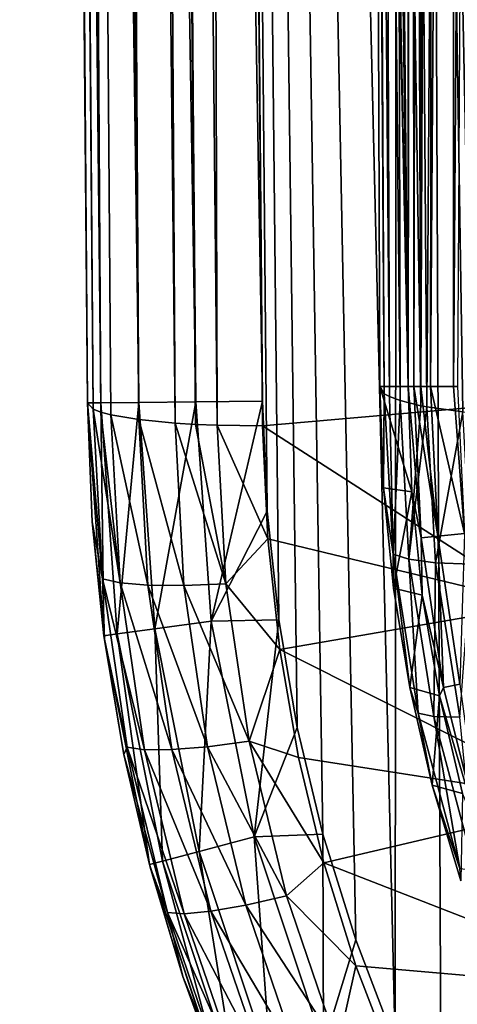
# Model space of a CAD drawing. Header units: metres. Extents: x -104 to 104, y -111 to 38.
# Tile 6 of 256: x -16.58 to -12.83, y -100.29 to -91.86. Entities that reach past the tile are written whole.
import ezdxf

# ---------------------------------------------------------------- set-up
doc = ezdxf.new("R2010")
doc.units = ezdxf.units.M
doc.layers.add('solid_509367_AD153', color=7, linetype='CONTINUOUS')

msp = doc.modelspace()

# ---------------------------------------------------------------- linework, layer by layer
at = {"layer": 'solid_509367_AD153'}
for points in [[(-13.306856, -22.336416, 19), (-15.078767, -28.81238, 19), (-13.366148, -100.621399, 19)], [(-13.306856, -22.336416, 19), (-13.366148, -100.621399, 19), (-12.973445, -101.476456, 19)], [(-13.306856, -22.336416, 19), (-12.020095, -103.109848, 19), (-11.469076, -103.872032, 19)], [(-11.061666, -23.528255, 19), (-13.306856, -22.336416, 19), (-11.469076, -103.872032, 19)], [(-13.306856, -22.336416, 19), (-12.523104, -102.308563, 19), (-12.020095, -103.109848, 19)], [(-13.306856, -22.336416, 19), (-12.973445, -101.476456, 19), (-12.523104, -102.308563, 19)], [(-16.138969, -28.821632, 18.561077), (-16.464533, -28.824472, 18.074024), (-15.560261, -95.135185, 18.561077)], [(-15.651682, -28.817379, 18.886271), (-16.138969, -28.821632, 18.561077), (-15.072972, -95.130928, 18.886271)], [(-16.138969, -28.821632, 18.561077), (-15.560261, -95.135185, 18.561077), (-15.072972, -95.130928, 18.886271)], [(-15.651682, -28.817379, 18.886271), (-14.500057, -95.125931, 19), (-15.078767, -28.81238, 19)], [(-15.651682, -28.817379, 18.886271), (-15.072972, -95.130928, 18.886271), (-14.500057, -95.125931, 19)], [(-15.078767, -28.81238, 19), (-13.703911, -99.736122, 19), (-13.366148, -100.621399, 19)], [(-15.078767, -28.81238, 19), (-13.984571, -98.830017, 19), (-13.703911, -99.736122, 19)], [(-15.078767, -28.81238, 19), (-14.204238, -97.916931, 19), (-13.984571, -98.830017, 19)], [(-15.078767, -28.81238, 19), (-14.362865, -96.997032, 19), (-14.204238, -97.916931, 19)], [(-15.078767, -28.81238, 19), (-14.461473, -96.066704, 19), (-14.362865, -96.997032, 19)], [(-15.078767, -28.81238, 19), (-14.500057, -95.125931, 19), (-14.461473, -96.066704, 19)], [(-16.464533, -28.824472, 18.074024), (-16.578709, -28.82547, 17.5), (-15.885823, -95.138023, 18.074024)], [(-16.578709, -28.82547, 17.5), (-16.578709, -28.82547, -14.70081), (-16, -95.139023, -5.381048)], [(-16.505285, -28.889103, -15.158151), (-16, -95.139023, -5.381048), (-16.578709, -28.82547, -14.70081)], [(-16, -95.139023, 17.5), (-16.578709, -28.82547, 17.5), (-16, -95.139023, -5.381048)], [(-15.885823, -95.138023, 18.074024), (-16.578709, -28.82547, 17.5), (-16, -95.139023, 17.5)], [(-16.505285, -28.889103, -15.158151), (-15.948905, -95.192352, -5.763708), (-16, -95.139023, -5.381048)], [(-16.505285, -28.889103, -15.158151), (-16.464012, -28.904299, -15.268829), (-15.948905, -95.192352, -5.763708)], [(-16.464533, -28.824472, 18.074024), (-15.885823, -95.138023, 18.074024), (-15.560261, -95.135185, 18.561077)], [(-16.464012, -28.904299, -15.268829), (-15.885302, -95.21785, -5.949071), (-15.948905, -95.192352, -5.763708)], [(-16.464012, -28.904299, -15.268829), (-16.292158, -28.945486, -15.572569), (-15.885302, -95.21785, -5.949071)], [(-16.292158, -28.945486, -15.572569), (-15.560588, -95.282631, -6.4302), (-15.799027, -95.241432, -6.12222)], [(-16.292158, -28.945486, -15.572569), (-16.138748, -28.969154, -15.750506), (-15.560588, -95.282631, -6.4302)], [(-16.292158, -28.945486, -15.572569), (-15.799027, -95.241432, -6.12222), (-15.885302, -95.21785, -5.949071)], [(-16.138748, -28.969154, -15.750506), (-15.960203, -28.988834, -15.901615), (-15.560588, -95.282631, -6.4302)], [(-15.960203, -28.988834, -15.901615), (-15.249843, -95.313156, -6.666649), (-15.560588, -95.282631, -6.4302)], [(-15.960203, -28.988834, -15.901615), (-15.652354, -29.010181, -16.072624), (-15.249843, -95.313156, -6.666649)], [(-15.652354, -29.010181, -16.072624), (-15.07364, -95.32373, -6.752864), (-15.249843, -95.313156, -6.666649)], [(-15.652354, -29.010181, -16.072624), (-15.541929, -29.0149, -16.113066), (-15.07364, -95.32373, -6.752864)], [(-15.541929, -29.0149, -16.113066), (-15.078767, -29.021139, -16.186213), (-14.887978, -95.33091, -6.815448)], [(-15.541929, -29.0149, -16.113066), (-14.887978, -95.33091, -6.815448), (-15.07364, -95.32373, -6.752864)], [(-12.25, -95.139023, -6.89395), (-14.500057, -95.334694, -6.86645), (-15.078767, -29.021139, -16.186213)], [(-14.887978, -95.33091, -6.815448), (-15.078767, -29.021139, -16.186213), (-14.500057, -95.334694, -6.86645)], [(-12.12449, -93.411285, -7.136768), (-12.25, -95.139023, -6.89395), (-15.078767, -29.021139, -16.186213)], [(-11.75394, -91.723495, -7.373971), (-12.12449, -93.411285, -7.136768), (-15.078767, -29.021139, -16.186213)], [(-13.254356, -95, 13.856945), (-13.529931, -67.189644, 3.333144), (-13.254356, -66.963005, 13.856945)], [(-13.223433, -66.963005, 14.15876), (-13.254356, -95, 13.856945), (-13.254356, -66.963005, 13.856945)], [(-13.207033, -95, 14.240168), (-13.254356, -95, 13.856945), (-13.223433, -66.963005, 14.15876)], [(-13.207033, -95, 14.240168), (-13.223433, -66.963005, 14.15876), (-13.147212, -66.963005, 14.452426)], [(-13.147211, -95, 14.452428), (-13.207033, -95, 14.240168), (-13.147212, -66.963005, 14.452426)], [(-13.147211, -95, 14.452428), (-13.147212, -66.963005, 14.452426), (-13.027449, -66.963005, 14.731183)], [(-13.064178, -95, 14.657248), (-13.147211, -95, 14.452428), (-13.027449, -66.963005, 14.731183)], [(-13.064178, -95, 14.657248), (-13.027449, -66.963005, 14.731183), (-12.866898, -66.963005, 14.988617)], [(-12.866896, -95, 14.98862), (-13.064178, -95, 14.657248), (-12.866898, -66.963005, 14.988617)], [(-12.866896, -95, 14.98862), (-12.866898, -66.963005, 14.988617), (-12.669255, -66.963005, 15.218804)], [(-12.833417, -95, 15.032895), (-12.866896, -95, 14.98862), (-12.669255, -66.963005, 15.218804)], [(-13.254356, -95, 13.856945), (-13.6131, -67.469704, 0.157062), (-13.529931, -67.189644, 3.333144)], [(-13.254356, -95, 13.856945), (-13.565177, -79.468681, 1.987181), (-13.6131, -67.469704, 0.157062)], [(-13.254356, -95, 13.856945), (-13.560079, -79.7957, 2.18188), (-13.565177, -79.468681, 1.987181)], [(-13.254356, -95, 13.856945), (-13.554846, -80.228447, 2.381709), (-13.560079, -79.7957, 2.18188)], [(-13.254356, -95, 13.856945), (-13.552925, -80.438942, 2.455041), (-13.554846, -80.228447, 2.381709)], [(-13.254356, -95, 13.856945), (-13.548704, -81.125786, 2.61625), (-13.552925, -80.438942, 2.455041)], [(-13.254356, -95, 13.856945), (-13.49768, -95, 4.564795), (-13.548704, -81.125786, 2.61625)], [(-13.459544, -95.0616, 4.125168), (-13.548704, -81.125786, 2.61625), (-13.49768, -95, 4.564795)], [(-13.532205, -81.169312, 2.305923), (-13.548704, -81.125786, 2.61625), (-13.459544, -95.0616, 4.125168)], [(-13.532205, -81.169312, 2.305923), (-13.459544, -95.0616, 4.125168), (-13.415876, -95.085968, 3.950515)], [(-13.466894, -81.211761, 2.001949), (-13.532205, -81.169312, 2.305923), (-13.415876, -95.085968, 3.950515)], [(-13.466894, -81.211761, 2.001949), (-13.415876, -95.085968, 3.950515), (-13.322975, -95.120483, 3.702329)], [(-13.354382, -81.252098, 1.711812), (-13.466894, -81.211761, 2.001949), (-13.322975, -95.120483, 3.702329)], [(-13.354382, -81.252098, 1.711812), (-13.322975, -95.120483, 3.702329), (-13.146434, -95.163528, 3.391223)], [(-13.197439, -81.289322, 1.442652), (-13.354382, -81.252098, 1.711812), (-13.146434, -95.163528, 3.391223)], [(-13.197439, -81.289322, 1.442652), (-13.146434, -95.163528, 3.391223), (-13.09476, -95.173317, 3.32018)], [(-12.99993, -81.322517, 1.201095), (-13.197439, -81.289322, 1.442652), (-13.09476, -95.173317, 3.32018)], [(-12.99993, -81.322517, 1.201095), (-13.09476, -95.173317, 3.32018), (-12.786361, -95.217445, 2.997915)], [(-12.99993, -81.322517, 1.201095), (-12.786361, -95.217445, 2.997915), (-12.715718, -95.225082, 2.941648)], [(-12.766719, -81.350876, 0.993086), (-12.99993, -81.322517, 1.201095), (-12.715718, -95.225082, 2.941648)], [(-13.223701, -95.90065, 13.857709), (-13.49768, -95, 4.564795), (-13.254356, -95, 13.856945)], [(-13.467143, -95.86615, 4.668341), (-13.49768, -95, 4.564795), (-13.223701, -95.90065, 13.857709)], [(-13.459544, -95.0616, 4.125168), (-13.49768, -95, 4.564795), (-13.467143, -95.86615, 4.668341)], [(-13.459544, -95.0616, 4.125168), (-13.467143, -95.86615, 4.668341), (-13.383977, -96.434502, 4.316119)], [(-13.415876, -95.085968, 3.950515), (-13.459544, -95.0616, 4.125168), (-13.383977, -96.434502, 4.316119)], [(-13.143316, -96.293839, 14.241837), (-13.223701, -95.90065, 13.857709), (-13.254356, -95, 13.856945)], [(-13.143316, -96.293839, 14.241837), (-13.254356, -95, 13.856945), (-13.207033, -95, 14.240168)], [(-13.001137, -96.279427, 14.658897), (-13.207033, -95, 14.240168), (-13.147211, -95, 14.452428)], [(-13.001137, -96.279427, 14.658897), (-13.143316, -96.293839, 14.241837), (-13.207033, -95, 14.240168)], [(-13.001137, -96.279427, 14.658897), (-13.147211, -95, 14.452428), (-13.064178, -95, 14.657248)], [(-12.771475, -96.256454, 15.034517), (-13.064178, -95, 14.657248), (-12.866896, -95, 14.98862)], [(-13.001137, -96.279427, 14.658897), (-13.064178, -95, 14.657248), (-12.771475, -96.256454, 15.034517)], [(-12.771475, -96.256454, 15.034517), (-12.866896, -95, 14.98862), (-12.833417, -95, 15.032895)], [(-15.885823, -95.138023, 18.074024), (-16, -95.139023, 17.5), (-15.857828, -97.132179, 17.5)], [(-15.95865, -96.157402, -5.250358), (-16, -95.139023, 17.5), (-16, -95.139023, -5.381048)], [(-15.869557, -96.645294, -5.55951), (-15.95865, -96.157402, -5.250358), (-16, -95.139023, -5.381048)], [(-15.869557, -96.645294, -5.55951), (-16, -95.139023, -5.381048), (-15.948905, -95.192352, -5.763708)], [(-15.857828, -97.132179, 17.5), (-16, -95.139023, 17.5), (-15.95865, -96.157402, -5.250358)], [(-15.885823, -95.138023, 18.074024), (-15.744666, -97.116959, 18.074024), (-15.560261, -95.135185, 18.561077)], [(-15.885823, -95.138023, 18.074024), (-15.857828, -97.132179, 17.5), (-15.744666, -97.116959, 18.074024)], [(-15.744666, -97.116959, 18.074024), (-15.421995, -97.073563, 18.561077), (-15.560261, -95.135185, 18.561077)], [(-15.560261, -95.135185, 18.561077), (-15.421995, -97.073563, 18.561077), (-15.072972, -95.130928, 18.886271)], [(-15.421995, -97.073563, 18.561077), (-14.939037, -97.008606, 18.886271), (-15.072972, -95.130928, 18.886271)], [(-15.072972, -95.130928, 18.886271), (-14.939037, -97.008606, 18.886271), (-14.500057, -95.125931, 19)], [(-14.939037, -97.008606, 18.886271), (-14.461473, -96.066704, 19), (-14.500057, -95.125931, 19)], [(-12.25, -95.139023, -6.89395), (-12.12449, -96.86676, -6.651133), (-14.500057, -95.334694, -6.86645)], [(-13.415876, -95.085968, 3.950515), (-13.383977, -96.434502, 4.316119), (-13.322975, -95.120483, 3.702329)], [(-13.383977, -96.434502, 4.316119), (-13.248224, -96.478554, 3.891217), (-13.322975, -95.120483, 3.702329)], [(-13.146434, -95.163528, 3.391223), (-13.322975, -95.120483, 3.702329), (-13.248224, -96.478554, 3.891217)], [(-15.948905, -95.192352, -5.763708), (-15.885302, -95.21785, -5.949071), (-15.720412, -96.680962, -5.919907)], [(-15.869557, -96.645294, -5.55951), (-15.948905, -95.192352, -5.763708), (-15.720412, -96.680962, -5.919907)], [(-15.885302, -95.21785, -5.949071), (-15.799027, -95.241432, -6.12222), (-15.720412, -96.680962, -5.919907)], [(-13.146434, -95.163528, 3.391223), (-13.248224, -96.478554, 3.891217), (-13.09476, -95.173317, 3.32018)], [(-13.248224, -96.478554, 3.891217), (-13.021325, -96.507462, 3.50574), (-13.09476, -95.173317, 3.32018)], [(-13.09476, -95.173317, 3.32018), (-13.021325, -96.507462, 3.50574), (-12.786361, -95.217445, 2.997915)], [(-13.021325, -96.507462, 3.50574), (-12.714677, -96.519775, 3.179051), (-12.786361, -95.217445, 2.997915)], [(-15.799027, -95.241432, -6.12222), (-15.560588, -95.282631, -6.4302), (-15.483137, -96.700821, -6.230886)], [(-15.720412, -96.680962, -5.919907), (-15.799027, -95.241432, -6.12222), (-15.483137, -96.700821, -6.230886)], [(-15.560588, -95.282631, -6.4302), (-15.249843, -95.313156, -6.666649), (-15.17391, -96.703529, -6.471244)], [(-15.483137, -96.700821, -6.230886), (-15.560588, -95.282631, -6.4302), (-15.17391, -96.703529, -6.471244)], [(-15.249843, -95.313156, -6.666649), (-15.07364, -95.32373, -6.752864), (-14.813812, -96.688896, -6.624595)], [(-15.17391, -96.703529, -6.471244), (-15.249843, -95.313156, -6.666649), (-14.813812, -96.688896, -6.624595)], [(-15.07364, -95.32373, -6.752864), (-14.887978, -95.33091, -6.815448), (-14.813812, -96.688896, -6.624595)], [(-14.887978, -95.33091, -6.815448), (-14.500057, -95.334694, -6.86645), (-14.454875, -96.30291, -6.730377)], [(-14.813812, -96.688896, -6.624595), (-14.887978, -95.33091, -6.815448), (-14.454875, -96.30291, -6.730377)], [(-12.12449, -96.86676, -6.651133), (-14.454875, -96.30291, -6.730377), (-14.500057, -95.334694, -6.86645)], [(-13.381542, -96.725479, 4.76912), (-13.467143, -95.86615, 4.668341), (-13.223701, -95.90065, 13.857709)], [(-13.383977, -96.434502, 4.316119), (-13.467143, -95.86615, 4.668341), (-13.381542, -96.725479, 4.76912)], [(-13.381542, -96.725479, 4.76912), (-13.223701, -95.90065, 13.857709), (-13.1336, -96.784538, 13.859682)], [(-13.143316, -96.293839, 14.241837), (-13.1336, -96.784538, 13.859682), (-13.223701, -95.90065, 13.857709)], [(-14.939037, -97.008606, 18.886271), (-14.362865, -96.997032, 19), (-14.461473, -96.066704, 19)], [(-15.857828, -97.132179, 17.5), (-15.95865, -96.157402, -5.250358), (-15.853809, -97.16185, -5.1225)], [(-15.869557, -96.645294, -5.55951), (-15.853809, -97.16185, -5.1225), (-15.95865, -96.157402, -5.250358)], [(-14.813812, -96.688896, -6.624595), (-14.454875, -96.30291, -6.730377), (-14.352687, -97.249252, -6.597377)], [(-12.12449, -96.86676, -6.651133), (-14.352687, -97.249252, -6.597377), (-14.454875, -96.30291, -6.730377)], [(-13.001137, -96.279427, 14.658897), (-12.953017, -97.575958, 14.246819), (-13.143316, -96.293839, 14.241837)], [(-13.143316, -96.293839, 14.241837), (-12.953017, -97.575958, 14.246819), (-13.1336, -96.784538, 13.859682)], [(-12.812857, -97.547264, 14.663828), (-13.001137, -96.279427, 14.658897), (-12.771475, -96.256454, 15.034517)], [(-12.812857, -97.547264, 14.663828), (-12.953017, -97.575958, 14.246819), (-13.001137, -96.279427, 14.658897)], [(-13.383977, -96.434502, 4.316119), (-13.381542, -96.725479, 4.76912), (-13.241803, -97.574554, 4.867143)], [(-13.383977, -96.434502, 4.316119), (-13.241803, -97.574554, 4.867143), (-13.16816, -97.79422, 4.501507)], [(-13.383977, -96.434502, 4.316119), (-13.16816, -97.79422, 4.501507), (-13.248224, -96.478554, 3.891217)], [(-13.248224, -96.478554, 3.891217), (-13.034743, -97.823555, 4.074599), (-13.021325, -96.507462, 3.50574)], [(-13.16816, -97.79422, 4.501507), (-13.034743, -97.823555, 4.074599), (-13.248224, -96.478554, 3.891217)], [(-13.034743, -97.823555, 4.074599), (-12.811611, -97.828735, 3.685887), (-13.021325, -96.507462, 3.50574)], [(-13.021325, -96.507462, 3.50574), (-12.811611, -97.828735, 3.685887), (-12.714677, -96.519775, 3.179051)], [(-15.657872, -98.086548, -5.356956), (-15.853809, -97.16185, -5.1225), (-15.869557, -96.645294, -5.55951)], [(-15.869557, -96.645294, -5.55951), (-15.720412, -96.680962, -5.919907), (-15.510683, -98.108894, -5.719223)], [(-15.657872, -98.086548, -5.356956), (-15.869557, -96.645294, -5.55951), (-15.510683, -98.108894, -5.719223)], [(-15.720412, -96.680962, -5.919907), (-15.483137, -96.700821, -6.230886), (-15.27652, -98.107582, -6.033179)], [(-15.510683, -98.108894, -5.719223), (-15.720412, -96.680962, -5.919907), (-15.27652, -98.107582, -6.033179)], [(-15.483137, -96.700821, -6.230886), (-15.17391, -96.703529, -6.471244), (-14.971347, -98.082687, -6.277417)], [(-15.27652, -98.107582, -6.033179), (-15.483137, -96.700821, -6.230886), (-14.971347, -98.082687, -6.277417)], [(-15.17391, -96.703529, -6.471244), (-14.813812, -96.688896, -6.624595), (-14.615972, -98.035912, -6.435285)], [(-14.971347, -98.082687, -6.277417), (-15.17391, -96.703529, -6.471244), (-14.615972, -98.035912, -6.435285)], [(-14.615972, -98.035912, -6.435285), (-14.813812, -96.688896, -6.624595), (-14.352687, -97.249252, -6.597377)], [(-13.241803, -97.574554, 4.867143), (-13.381542, -96.725479, 4.76912), (-13.1336, -96.784538, 13.859682)], [(-13.241803, -97.574554, 4.867143), (-13.1336, -96.784538, 13.859682), (-12.98713, -97.647316, 13.862865)], [(-12.953017, -97.575958, 14.246819), (-12.98713, -97.647316, 13.862865), (-13.1336, -96.784538, 13.859682)], [(-12.12449, -96.86676, -6.651133), (-11.75394, -98.55455, -6.413929), (-14.352687, -97.249252, -6.597377)], [(-14.939037, -97.008606, 18.886271), (-14.572112, -98.85495, 18.886271), (-14.362865, -96.997032, 19)], [(-14.572112, -98.85495, 18.886271), (-14.204238, -97.916931, 19), (-14.362865, -96.997032, 19)], [(-15.744666, -97.116959, 18.074024), (-15.357953, -99.062874, 18.074024), (-15.421995, -97.073563, 18.561077)], [(-15.421995, -97.073563, 18.561077), (-15.043208, -98.979599, 18.561077), (-14.939037, -97.008606, 18.886271)], [(-15.357953, -99.062874, 18.074024), (-15.043208, -98.979599, 18.561077), (-15.421995, -97.073563, 18.561077)], [(-15.043208, -98.979599, 18.561077), (-14.572112, -98.85495, 18.886271), (-14.939037, -97.008606, 18.886271)], [(-15.744666, -97.116959, 18.074024), (-15.857828, -97.132179, 17.5), (-15.468336, -99.092079, 17.5)], [(-15.857828, -97.132179, 17.5), (-15.853809, -97.16185, -5.1225), (-15.687652, -98.148529, -4.997476)], [(-15.468336, -99.092079, 17.5), (-15.857828, -97.132179, 17.5), (-15.687652, -98.148529, -4.997476)], [(-15.657872, -98.086548, -5.356956), (-15.687652, -98.148529, -4.997476), (-15.853809, -97.16185, -5.1225)], [(-15.744666, -97.116959, 18.074024), (-15.468336, -99.092079, 17.5), (-15.357953, -99.062874, 18.074024)], [(-14.615972, -98.035912, -6.435285), (-14.352687, -97.249252, -6.597377), (-14.193494, -98.173721, -6.467451)], [(-11.75394, -98.55455, -6.413929), (-14.193494, -98.173721, -6.467451), (-14.352687, -97.249252, -6.597377)], [(-13.048777, -98.411087, 4.962861), (-13.241803, -97.574554, 4.867143), (-12.98713, -97.647316, 13.862865)], [(-13.16816, -97.79422, 4.501507), (-13.241803, -97.574554, 4.867143), (-13.048777, -98.411087, 4.962861)], [(-12.953017, -97.575958, 14.246819), (-12.637815, -98.832695, 14.255074), (-12.98713, -97.647316, 13.862865)], [(-12.812857, -97.547264, 14.663828), (-12.637815, -98.832695, 14.255074), (-12.953017, -97.575958, 14.246819)], [(-13.048777, -98.411087, 4.962861), (-12.98713, -97.647316, 13.862865), (-12.788567, -98.481857, 13.867275)], [(-12.637815, -98.832695, 14.255074), (-12.788567, -98.481857, 13.867275), (-12.98713, -97.647316, 13.862865)], [(-13.16816, -97.79422, 4.501507), (-13.048777, -98.411087, 4.962861), (-12.813871, -99.125488, 4.679236)], [(-13.16816, -97.79422, 4.501507), (-12.813871, -99.125488, 4.679236), (-13.034743, -97.823555, 4.074599)], [(-13.034743, -97.823555, 4.074599), (-12.684294, -99.140396, 4.250401), (-12.811611, -97.828735, 3.685887)], [(-12.813871, -99.125488, 4.679236), (-12.684294, -99.140396, 4.250401), (-13.034743, -97.823555, 4.074599)], [(-14.572112, -98.85495, 18.886271), (-13.984571, -98.830017, 19), (-14.204238, -97.916931, 19)], [(-15.315238, -99.502678, -5.157931), (-15.687652, -98.148529, -4.997476), (-15.657872, -98.086548, -5.356956)], [(-15.657872, -98.086548, -5.356956), (-15.510683, -98.108894, -5.719223), (-15.171216, -99.51194, -5.522039)], [(-15.315238, -99.502678, -5.157931), (-15.657872, -98.086548, -5.356956), (-15.171216, -99.51194, -5.522039)], [(-15.27652, -98.107582, -6.033179), (-14.971347, -98.082687, -6.277417), (-14.643489, -99.437752, -6.086975)], [(-14.971347, -98.082687, -6.277417), (-14.615972, -98.035912, -6.435285), (-14.295762, -99.359367, -6.249285)], [(-14.643489, -99.437752, -6.086975), (-14.971347, -98.082687, -6.277417), (-14.295762, -99.359367, -6.249285)], [(-14.615972, -98.035912, -6.435285), (-14.193494, -98.173721, -6.467451), (-13.97643, -99.076813, -6.340529)], [(-14.295762, -99.359367, -6.249285), (-14.615972, -98.035912, -6.435285), (-13.97643, -99.076813, -6.340529)], [(-15.468336, -99.092079, 17.5), (-15.687652, -98.148529, -4.997476), (-15.462978, -99.112274, -4.875237)], [(-15.315238, -99.502678, -5.157931), (-15.462978, -99.112274, -4.875237), (-15.687652, -98.148529, -4.997476)], [(-15.510683, -98.108894, -5.719223), (-15.27652, -98.107582, -6.033179), (-14.942093, -99.489792, -5.838922)], [(-15.171216, -99.51194, -5.522039), (-15.510683, -98.108894, -5.719223), (-14.942093, -99.489792, -5.838922)], [(-14.942093, -99.489792, -5.838922), (-15.27652, -98.107582, -6.033179), (-14.643489, -99.437752, -6.086975)], [(-11.75394, -98.55455, -6.413929), (-13.97643, -99.076813, -6.340529), (-14.193494, -98.173721, -6.467451)], [(-12.804154, -99.230156, 5.055563), (-13.048777, -98.411087, 4.962861), (-12.788567, -98.481857, 13.867275)], [(-12.813871, -99.125488, 4.679236), (-13.048777, -98.411087, 4.962861), (-12.804154, -99.230156, 5.055563)], [(-11.75394, -98.55455, -6.413929), (-11.142272, -100.179703, -6.185528), (-13.97643, -99.076813, -6.340529)], [(-15.043208, -98.979599, 18.561077), (-14.429806, -100.823555, 18.561077), (-14.572112, -98.85495, 18.886271)], [(-14.572112, -98.85495, 18.886271), (-13.977919, -100.641159, 18.886271), (-13.984571, -98.830017, 19)], [(-14.429806, -100.823555, 18.561077), (-13.977919, -100.641159, 18.886271), (-14.572112, -98.85495, 18.886271)], [(-13.977919, -100.641159, 18.886271), (-13.703911, -99.736122, 19), (-13.984571, -98.830017, 19)], [(-15.357953, -99.062874, 18.074024), (-14.731716, -100.945412, 18.074024), (-15.043208, -98.979599, 18.561077)], [(-14.731716, -100.945412, 18.074024), (-14.429806, -100.823555, 18.561077), (-15.043208, -98.979599, 18.561077)], [(-15.357953, -99.062874, 18.074024), (-15.468336, -99.092079, 17.5), (-14.837599, -100.988144, 17.5)], [(-15.468336, -99.092079, 17.5), (-15.183109, -100.048416, -4.755742), (-14.848351, -100.961433, -4.639214)], [(-14.837599, -100.988144, 17.5), (-15.468336, -99.092079, 17.5), (-14.848351, -100.961433, -4.639214)], [(-15.468336, -99.092079, 17.5), (-15.462978, -99.112274, -4.875237), (-15.183109, -100.048416, -4.755742)], [(-15.357953, -99.062874, 18.074024), (-14.837599, -100.988144, 17.5), (-14.731716, -100.945412, 18.074024)], [(-14.295762, -99.359367, -6.249285), (-13.97643, -99.076813, -6.340529), (-13.701535, -99.958511, -6.216615)], [(-11.142272, -100.179703, -6.185528), (-13.701535, -99.958511, -6.216615), (-13.97643, -99.076813, -6.340529)], [(-15.315238, -99.502678, -5.157931), (-15.183109, -100.048416, -4.755742), (-15.462978, -99.112274, -4.875237)], [(-14.643489, -99.437752, -6.086975), (-14.295762, -99.359367, -6.249285), (-13.855794, -100.648148, -6.068159)], [(-13.855794, -100.648148, -6.068159), (-14.295762, -99.359367, -6.249285), (-13.701535, -99.958511, -6.216615)], [(-14.942093, -99.489792, -5.838922), (-14.643489, -99.437752, -6.086975), (-14.192997, -100.757355, -5.901516)], [(-14.192997, -100.757355, -5.901516), (-14.643489, -99.437752, -6.086975), (-13.855794, -100.648148, -6.068159)], [(-14.844416, -100.881828, -4.964104), (-15.183109, -100.048416, -4.755742), (-15.315238, -99.502678, -5.157931)], [(-15.315238, -99.502678, -5.157931), (-15.171216, -99.51194, -5.522039), (-14.704753, -100.878319, -5.330006)], [(-14.844416, -100.881828, -4.964104), (-15.315238, -99.502678, -5.157931), (-14.704753, -100.878319, -5.330006)], [(-15.171216, -99.51194, -5.522039), (-14.942093, -99.489792, -5.838922), (-14.482564, -100.835869, -5.649744)], [(-14.704753, -100.878319, -5.330006), (-15.171216, -99.51194, -5.522039), (-14.482564, -100.835869, -5.649744)], [(-14.482564, -100.835869, -5.649744), (-14.942093, -99.489792, -5.838922), (-14.192997, -100.757355, -5.901516)], [(-13.977919, -100.641159, 18.886271), (-13.366148, -100.621399, 19), (-13.703911, -99.736122, 19)], [(-13.855794, -100.648148, -6.068159), (-13.701535, -99.958511, -6.216615), (-13.372116, -100.816902, -6.095976)], [(-11.142272, -100.179703, -6.185528), (-13.372116, -100.816902, -6.095976), (-13.701535, -99.958511, -6.216615)], [(-14.844416, -100.881828, -4.964104), (-14.848351, -100.961433, -4.639214), (-15.183109, -100.048416, -4.755742)], [(-11.142272, -100.179703, -6.185528), (-10.304474, -101.697472, -5.97222), (-13.372116, -100.816902, -6.095976)]]:
    msp.add_3dface(points, dxfattribs=at)

doc.saveas('drawing.dxf')
